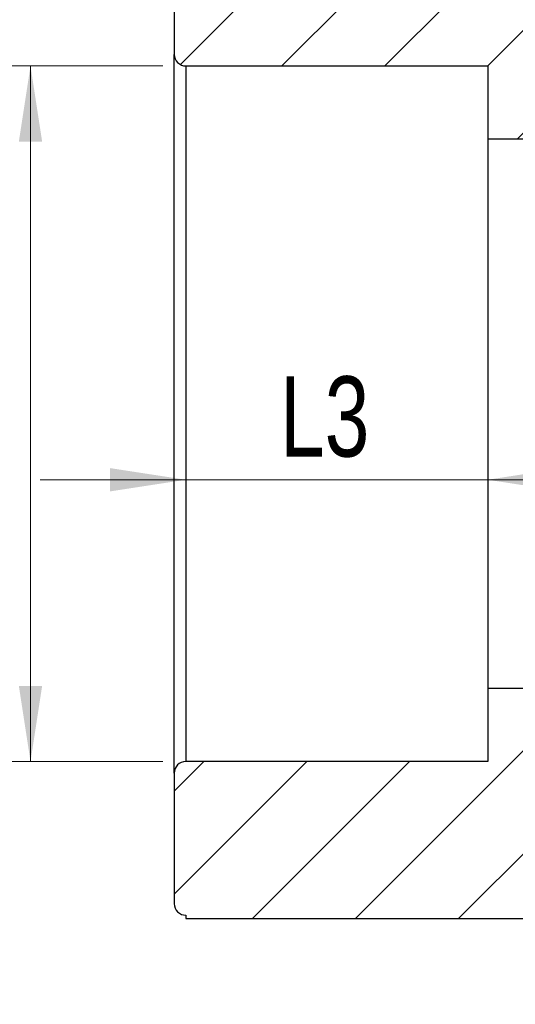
# Model space of a CAD drawing. Header units: millimetres. Extents: x 0 to 420, y 0 to 297.
# Tile 12 of 18: x 306 to 328, y 178 to 221. Entities that reach past the tile are written whole.
import ezdxf

# ---------------------------------------------------------------- set-up
doc = ezdxf.new("R2010")
doc.units = ezdxf.units.MM
doc.styles.add('SLDTEXTSTYLE1', font='TXT', dxfattribs={"width": 0.75})
doc.dimstyles.new('SLDDIMSTYLE3', dxfattribs={"dimtxt": 3.5, "dimasz": 3.302, "dimexe": 0, "dimexo": 0.0625, "dimgap": 0.875, "dimtad": 1, "dimlfac": 2, "dimrnd": 1e-09, "dimzin": 12, "dimdsep": 46, "dimtxsty": 'SLDTEXTSTYLE1', "dimsah": 1, "dimcen": 0.09, "dimadec": 0, "dimazin": 3, "dimtfac": 1, "dimtofl": 0, "dimtmove": 0, "dimatfit": 3, "dimfxl": 0, "dimfrac": 2, "dimtolj": 1, "dimtzin": 12, "dimarcsym": 0})
doc.dimstyles.new('SLDDIMSTYLE4', dxfattribs={"dimtxt": 3.5, "dimasz": 3.302, "dimexe": 0, "dimexo": 0.0625, "dimgap": 0.875, "dimtad": 1, "dimlfac": 2, "dimrnd": 1e-09, "dimzin": 12, "dimdsep": 46, "dimtxsty": 'SLDTEXTSTYLE1', "dimsah": 1, "dimcen": 0.09, "dimadec": 0, "dimazin": 3, "dimtfac": 1, "dimtmove": 0, "dimatfit": 0, "dimfxl": 0, "dimfrac": 2, "dimtolj": 1, "dimtzin": 12, "dimarcsym": 0})
pattern_1 = [(45, (0, 0), (-2.245064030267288, 2.245064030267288), [])]

# ---------------------------------------------------------------- blocks, each defined once
blk = doc.blocks.new('_D_8')
at = {"color": 7, "linetype": 'Continuous', "lineweight": 0}
for p, q in [((312.6540165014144, 219.0677265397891), (305.8806972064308, 219.0677265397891)), ((306.8806972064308, 219.0677265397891), (306.8806972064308, 188.7177265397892)), ((312.6540165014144, 188.7177265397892), (305.8806972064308, 188.7177265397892))]:
    blk.add_line(p, q, dxfattribs=at)
at = {"color": 7, "linetype": 'Continuous', "lineweight": 18}
for points in [[(306.8806972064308, 219.0677265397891), (306.3726972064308, 215.7657265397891), (307.3886972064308, 215.7657265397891)], [(306.8806972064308, 188.7177265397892), (307.3886972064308, 192.0197265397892), (306.3726972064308, 192.0197265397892)]]:
    blk.add_solid(points, dxfattribs=at)
at = {"color": 7, "linetype": 'Continuous', "lineweight": 18, "insert": (302.368960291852, 201.1987196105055), "char_height": 3.5, "attachment_point": 1, "rotation": 90.00000000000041, "style": 'SLDTEXTSTYLE1'}
blk.add_mtext('D4', dxfattribs=at)
blk = doc.blocks.new('_D_9')
at = {"color": 7, "linetype": 'Continuous', "lineweight": 0}
for p, q in [((313.6540165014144, 218.0677265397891), (313.6540165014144, 200.0143576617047)), ((326.8290165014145, 214.8827265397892), (326.8290165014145, 200.0143576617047)), ((313.6540165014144, 201.0143576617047), (307.3040165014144, 201.0143576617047)), ((313.6540165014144, 201.0143576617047), (326.8290165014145, 201.0143576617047)), ((326.8290165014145, 201.0143576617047), (333.1790165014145, 201.0143576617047))]:
    blk.add_line(p, q, dxfattribs=at)
at = {"color": 7, "linetype": 'Continuous', "lineweight": 18}
for points in [[(313.6540165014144, 201.0143576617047), (310.3520165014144, 201.5223576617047), (310.3520165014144, 200.5063576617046)], [(326.8290165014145, 201.0143576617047), (330.1310165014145, 200.5063576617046), (330.1310165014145, 201.5223576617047)]]:
    blk.add_solid(points, dxfattribs=at)
at = {"color": 7, "linetype": 'Continuous', "lineweight": 18, "insert": (317.7638472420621, 205.5260945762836), "char_height": 3.5, "attachment_point": 1, "style": 'SLDTEXTSTYLE1'}
blk.add_mtext('L3', dxfattribs=at)

msp = doc.modelspace()

# ---------------------------------------------------------------- hatches: boundary and pattern name
at = {"linetype": 'Continuous', "lineweight": 18}
h = msp.add_hatch(dxfattribs=at)
h.set_pattern_fill('ANSI31', style=0)
h.set_pattern_definition(pattern_1)
edge = h.paths.add_edge_path(flags=0)
edge.add_line((340.2790165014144, 224.268380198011), (340.2790165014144, 227.2677265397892))
edge.add_line((340.2790165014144, 227.2677265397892), (342.6540165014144, 227.2677265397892))
edge.add_line((342.6540165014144, 227.2677265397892), (342.6540165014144, 229.4227265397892))
edge.add_line((342.6540165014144, 229.4227265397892), (343.3790165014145, 229.4227265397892))
edge.add_line((343.3790165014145, 229.4227265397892), (343.3790165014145, 230.9227265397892))
edge.add_line((343.3790165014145, 230.9227265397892), (342.6540165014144, 230.9227265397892))
edge.add_line((342.6540165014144, 230.9227265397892), (342.6540165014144, 234.3427265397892))
edge.add_line((342.6540165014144, 234.3427265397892), (334.5915165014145, 234.3427265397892))
edge.add_line((334.5915165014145, 234.3427265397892), (334.5915165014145, 227.9145659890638))
edge.add_arc((346.1540165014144, 190.0983841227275), 39.54434241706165, 107.0012926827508, 111.044354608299)
edge.add_line((331.9540165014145, 227.0052265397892), (330.1040165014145, 227.0052265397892))
edge.add_line((330.1040165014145, 227.0052265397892), (330.1040165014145, 225.9177265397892))
edge.add_line((330.1040165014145, 225.9177265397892), (313.6540165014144, 225.9177265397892))
edge.add_line((313.6540165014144, 225.9177265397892), (313.6540165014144, 225.7677265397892))
edge.add_arc((313.6540165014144, 225.2677265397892), 0.5, 90, 180)
edge.add_line((313.1540165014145, 225.2677265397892), (313.1540165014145, 219.5677265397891))
edge.add_arc((313.6540165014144, 219.5677265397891), 0.5, 180, 270.0000000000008)
edge.add_line((313.6540165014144, 219.0677265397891), (326.8290165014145, 219.0677265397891))
edge.add_line((326.8290165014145, 219.0677265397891), (326.8290165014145, 215.8827265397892))
edge.add_line((326.8290165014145, 215.8827265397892), (329.2640165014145, 215.8827265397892))
edge.add_line((329.2640165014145, 215.8827265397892), (329.2640165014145, 217.6427265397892))
edge.add_line((329.2640165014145, 217.6427265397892), (328.6140165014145, 217.6427265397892))
edge.add_line((328.6140165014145, 217.6427265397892), (328.6140165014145, 218.3677265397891))
edge.add_line((328.6140165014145, 218.3677265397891), (329.2640165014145, 218.3677265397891))
edge.add_line((329.2640165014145, 218.3677265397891), (329.2640165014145, 220.9677265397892))
edge.add_line((329.2640165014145, 220.9677265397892), (329.9640165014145, 220.9437949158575))
edge.add_line((329.9640165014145, 220.9437949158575), (329.9640165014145, 221.5802265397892))
edge.add_line((329.9640165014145, 221.5802265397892), (333.5330620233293, 223.0239765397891))
edge.add_spline(control_points=[(333.5330620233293, 223.0239765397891), (334.7359145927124, 223.2315772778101), (336.7331093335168, 223.7284462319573), (339.00061735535, 224.0313020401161), (340.0501334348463, 224.224696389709), (340.2790165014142, 224.2683801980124)], knot_values=[0, 0, 0, 0, 0.1123468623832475, 0.1890475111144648, 0.2104745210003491, 0.2104745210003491, 0.2104745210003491, 0.2104745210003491], weights=[1, 1, 1, 1, 1, 1], degree=3, periodic=0)
h = msp.add_hatch(dxfattribs=at)
h.set_pattern_fill('ANSI31', style=0)
h.set_pattern_definition(pattern_1)
edge = h.paths.add_edge_path(flags=0)
edge.add_line((329.9640165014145, 186.8416581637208), (329.2640165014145, 186.8177265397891))
edge.add_line((329.2640165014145, 186.8177265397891), (329.2640165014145, 189.4177265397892))
edge.add_line((329.2640165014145, 189.4177265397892), (328.6140165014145, 189.4177265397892))
edge.add_line((328.6140165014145, 189.4177265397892), (328.6140165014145, 190.1427265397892))
edge.add_line((328.6140165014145, 190.1427265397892), (329.2640165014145, 190.1427265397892))
edge.add_line((329.2640165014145, 190.1427265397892), (329.2640165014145, 191.9027265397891))
edge.add_line((329.2640165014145, 191.9027265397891), (326.8290165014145, 191.9027265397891))
edge.add_line((326.8290165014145, 191.9027265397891), (326.8290165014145, 188.7177265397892))
edge.add_line((326.8290165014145, 188.7177265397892), (313.6540165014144, 188.7177265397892))
edge.add_arc((313.6540165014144, 188.2177265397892), 0.5, 90, 180)
edge.add_line((313.1540165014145, 188.2177265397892), (313.1540165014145, 182.5177265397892))
edge.add_arc((313.6540165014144, 182.5177265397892), 0.5, 180, 270.0000000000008)
edge.add_line((313.6540165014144, 182.0177265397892), (313.6540165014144, 181.8677265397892))
edge.add_line((313.6540165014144, 181.8677265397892), (330.1040165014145, 181.8677265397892))
edge.add_line((330.1040165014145, 181.8677265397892), (330.1040165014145, 180.7802265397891))
edge.add_line((330.1040165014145, 180.7802265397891), (331.9540165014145, 180.7802265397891))
edge.add_arc((346.1540165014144, 217.6870689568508), 39.54434241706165, 248.9556453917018, 291.0443546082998)
edge.add_line((360.3540165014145, 180.7802265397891), (362.2040165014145, 180.7802265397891))
edge.add_line((362.2040165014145, 180.7802265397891), (362.2040165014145, 181.8677265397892))
edge.add_line((362.2040165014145, 181.8677265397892), (378.6540165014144, 181.8677265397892))
edge.add_line((378.6540165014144, 181.8677265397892), (378.6540165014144, 182.0177265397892))
edge.add_arc((378.6540165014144, 182.5177265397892), 0.5, 270.0000000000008, 360.0000000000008)
edge.add_line((379.1540165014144, 182.5177265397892), (379.1540165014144, 188.2177265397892))
edge.add_arc((378.6540165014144, 188.2177265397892), 0.5, 0, 90)
edge.add_line((378.6540165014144, 188.7177265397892), (365.4790165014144, 188.7177265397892))
edge.add_line((365.4790165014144, 188.7177265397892), (365.4790165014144, 191.9027265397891))
edge.add_line((365.4790165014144, 191.9027265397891), (363.0890165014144, 191.9027265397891))
edge.add_line((363.0890165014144, 191.9027265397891), (363.0890165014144, 189.6427265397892))
edge.add_spline(control_points=[(363.0890165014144, 189.6427265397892), (363.2180544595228, 188.3237509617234), (361.9047998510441, 186.5162986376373), (359.454549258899, 184.8149863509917), (357.1938891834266, 184.6003759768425), (355.8702458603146, 184.1734095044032), (355.3390165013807, 184.0180801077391)], knot_values=[0, 0, 0, 0, 0.1150933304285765, 0.1917939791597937, 0.2684946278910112, 0.3194930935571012, 0.3194930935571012, 0.3194930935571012, 0.3194930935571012], weights=[1, 1, 1, 1, 1, 1, 1], degree=3, periodic=0)
edge.add_arc((354.9633529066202, 183.9707404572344), 0.3786346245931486, -156.92725354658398, 7.18233012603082, ccw=False)
edge.add_spline(control_points=[(354.6150060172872, 183.8223537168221), (354.5872630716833, 183.8156932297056), (354.0046025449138, 183.6783640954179), (353.4089466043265, 183.5955278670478), (352.8430608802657, 183.5057934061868)], knot_values=[0.3425606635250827, 0.3425606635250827, 0.3425606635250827, 0.3425606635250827, 0.3451952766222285, 0.3978388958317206, 0.3978388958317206, 0.3978388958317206, 0.3978388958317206], weights=[1, 1, 1, 1, 1], degree=3, periodic=0)
edge.add_arc((352.4743637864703, 183.4371915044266), 0.3750250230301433, -170.7835272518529, 10.540249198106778, ccw=False)
edge.add_spline(control_points=[(352.1041802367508, 183.3771257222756), (352.0925799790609, 183.3748419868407), (351.2621214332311, 183.2101748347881), (349.6448793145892, 182.7166832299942), (347.6053240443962, 182.6729482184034), (345.8944894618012, 182.292062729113), (344.1916057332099, 182.775616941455), (342.0470369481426, 183.1521774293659), (339.5960976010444, 183.6746167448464), (336.7331093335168, 184.057006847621), (334.7359145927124, 184.5538758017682), (333.5330620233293, 184.7614765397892)], knot_values=[0.4208096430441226, 0.4208096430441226, 0.4208096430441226, 0.4208096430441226, 0.4218959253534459, 0.4985965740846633, 0.5752972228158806, 0.6090455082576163, 0.6575511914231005, 0.7342518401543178, 0.8109524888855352, 0.8876531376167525, 1, 1, 1, 1], weights=[1, 1, 1, 1, 1, 1, 1, 1, 1, 1, 1, 1], degree=3, periodic=0)
edge.add_line((333.5330620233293, 184.7614765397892), (329.9640165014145, 186.2052265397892))
edge.add_line((329.9640165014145, 186.2052265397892), (329.9640165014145, 186.8416581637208))

# ---------------------------------------------------------------- linework, layer by layer
at = {"color": 7, "linetype": 'Continuous', "lineweight": 25}
for p, q in [((313.1540165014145, 225.2677265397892), (313.1540165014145, 219.5677265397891)), ((313.1540165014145, 188.2177265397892), (313.1540165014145, 219.5677265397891)), ((313.6540165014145, 219.0677265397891), (326.8290165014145, 219.0677265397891)), ((313.6540165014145, 219.0677265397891), (313.6540165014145, 188.7177265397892)), ((326.8290165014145, 219.0677265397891), (326.8290165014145, 215.8827265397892)), ((326.8290165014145, 215.8827265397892), (329.2640165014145, 215.8827265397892)), ((326.8290165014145, 215.8827265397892), (326.8290165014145, 191.9027265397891)), ((326.8290165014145, 191.9027265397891), (326.8290165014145, 188.7177265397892)), ((329.2640165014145, 191.9027265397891), (326.8290165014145, 191.9027265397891)), ((326.8290165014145, 188.7177265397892), (313.6540165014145, 188.7177265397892)), ((313.1540165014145, 188.2177265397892), (313.1540165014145, 182.5177265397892)), ((313.6540165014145, 182.0177265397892), (313.6540165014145, 181.8677265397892)), ((313.6540165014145, 181.8677265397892), (330.1040165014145, 181.8677265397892))]:
    msp.add_line(p, q, dxfattribs=at)
for centre, start, end in [((313.6540165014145, 219.5677265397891), 180, 270.0000000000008), ((313.6540165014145, 188.2177265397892), 90, 180), ((313.6540165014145, 182.5177265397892), 180, 270.0000000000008)]:
    msp.add_arc(centre, 0.5, start, end, dxfattribs=at)

# ---------------------------------------------------------------- dimensions: what is measured, and where the dimension line sits
at = {"color": 7, "linetype": 'Continuous', "lineweight": 18}
dim = msp.add_linear_dim(base=(306.8806972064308, 188.7177265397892), p1=(313.6540165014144, 219.0677265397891), p2=(313.6540165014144, 188.7177265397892), angle=90.0000000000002, text='D4', dimstyle='SLDDIMSTYLE3', dxfattribs=at)
dim.commit()
dim.dimension.update_dxf_attribs({"geometry": '_D_8', "text_midpoint": (306.8806972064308, 204.2271920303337), "dimtype": 160})
dim = msp.add_linear_dim(base=(326.8290165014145, 201.0143576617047), p1=(313.6540165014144, 219.0677265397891), p2=(326.8290165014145, 215.8827265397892), text='L3', dimstyle='SLDDIMSTYLE4', dxfattribs=at)
dim.commit()
dim.dimension.update_dxf_attribs({"geometry": '_D_9', "text_midpoint": (320.1336389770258, 201.0143576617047), "dimtype": 160})

doc.saveas('drawing.dxf')
